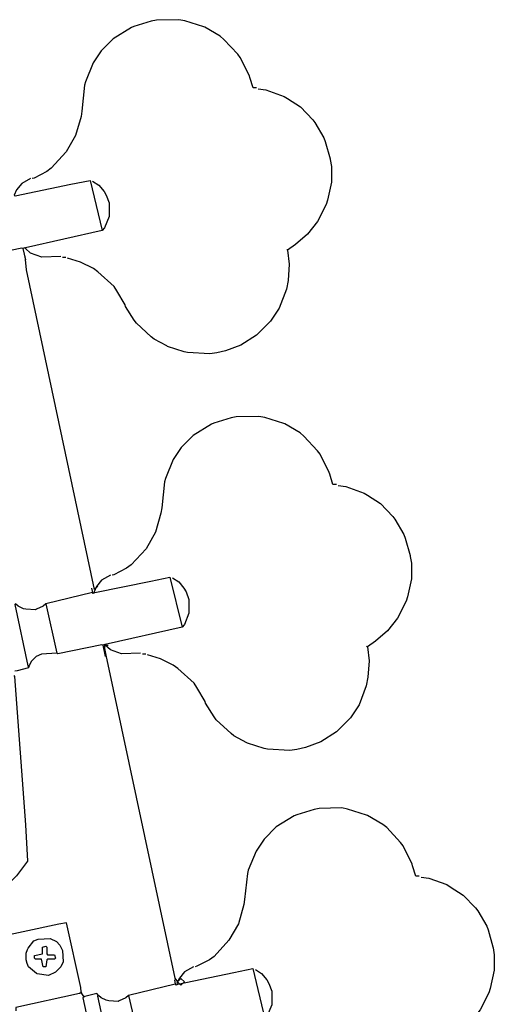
# Model space of a CAD drawing. Extents: x 49 to 882, y -9 to 1184.
# Tile 28 of 28: x 621 to 676, y 1035 to 1150. Entities that reach past the tile are written whole.
import ezdxf

# ---------------------------------------------------------------- set-up
doc = ezdxf.new("R2010")
doc.units = 0
doc.layers.get('0').update_dxf_attribs({"linetype": 'CONTINUOUS'})
doc.layers.add('HeadStock', color=7, linetype='CONTINUOUS')
doc.layers.add('Hrdware', color=7, linetype='CONTINUOUS')

# ---------------------------------------------------------------- blocks, each defined once
blk = doc.blocks.new('*G2')
at = {"linetype": 'CONTINUOUS'}
for p, q in [((630.249209, 1125.419778, -1), (621.262726, 1123.400012, -1)), ((621.161755, 1123.400012, -1), (620.959811, 1123.299024, -1)), ((620.959811, 1123.299024, -1), (621.262726, 1121.986177, -1)), ((621.161755, 1123.400012, -1), (621.262726, 1123.400012, -1)), ((621.262726, 1123.400012, -1), (621.262726, 1123.299024, -1)), ((651.857154, 1123.198036, -1), (651.958126, 1123.097048, -1)), ((625.60451, 1122.289141, -1), (626.008397, 1122.289141, -1))]:
    blk.add_line(p, q, dxfattribs=at)
for points in [[(648.323145, 1142.082843, -1), (647.919258, 1142.082843, -1), (647.545662, 1143.304801, -1), (647.485079, 1143.48658, -1), (646.424876, 1145.627532, -1), (646.126, 1146.039564, -1), (644.505909, 1147.762828, -1), (644.062643, 1148.117499, -1), (642.274939, 1149.17222, -1), (642.153773, 1149.232813, -1), (639.936434, 1149.917514, -1), (639.235691, 1150.060917, -1), (636.60356, 1150.000829, -1), (635.996821, 1149.897821, -1), (633.975065, 1149.273208, -1), (633.692344, 1149.131825, -1), (631.561841, 1147.839175, -1), (630.148237, 1146.425339, -1), (629.219297, 1145.021602, -1), (628.300455, 1142.79986, -1), (628.194131, 1142.394695, -1), (627.868296, 1139.3501, -1), (627.783479, 1138.756289, -1), (627.13928, 1136.518389, -1), (626.03263, 1134.591533, -1), (624.291878, 1132.690934, -1), (623.76733, 1132.311622, -1), (622.282541, 1131.549766, -1), (622.0705, 1131.479074, -1)], [(648.525088, 1141.981855, -1), (649.424948, 1141.845218, -1), (651.564336, 1141.093158, -1), (651.948029, 1140.850786, -1), (653.472702, 1139.861101, -1), (654.910539, 1138.364455, -1), (655.164988, 1138.025134, -1), (656.219132, 1136.235622, -1), (656.380687, 1135.811471, -1), (656.944614, 1133.809581, -1), (656.963193, 1133.695363, -1), (657.107683, 1132.89291, -1), (657.107683, 1131.075121, -1), (656.633116, 1128.944269, -1), (656.471562, 1128.459525, -1), (655.467903, 1126.447839, -1), (654.305516, 1124.99391, -1), (652.885046, 1123.779728, -1), (651.958126, 1123.097048, -1)], [(621.868557, 1131.479074, -1), (620.840665, 1130.897382, -1), (620.232815, 1130.176326, -1), (619.950094, 1129.560297, -1), (620.051066, 1129.459309, -1)], [(620.051066, 1129.459309, -1), (626.606452, 1130.811037, -1), (628.835605, 1131.277098, -1), (630.249209, 1125.419778, -1)], [(629.13852, 1131.17611, -1), (629.865011, 1130.695809, -1), (630.474476, 1129.979802, -1), (630.723776, 1129.550198, -1), (631.056982, 1128.651403, -1), (631.056982, 1127.03559, -1), (630.52789, 1125.740921, -1), (630.249209, 1125.419778, -1)], [(620.959811, 1123.299024, -1), (620.85884, 1123.349518, -1), (615.709282, 1122.289141, -1), (615.608311, 1122.39013, -1)], [(625.402566, 1122.39013, -1), (623.181189, 1122.289141, -1), (621.858459, 1122.773885, -1), (621.262726, 1123.299024, -1)], [(651.958126, 1123.097048, -1), (652.16007, 1121.481235, -1), (652.01356, 1119.566598, -1), (651.81828, 1118.560351, -1), (650.968603, 1116.320734, -1), (649.962925, 1114.797831, -1), (648.341319, 1113.175959, -1), (646.495557, 1112.008535, -1), (644.697049, 1111.346759, -1), (643.672993, 1111.122969, -1), (642.870672, 1110.978455, -1), (640.237633, 1111.141551, -1), (639.849296, 1111.219312, -1), (637.912961, 1111.867151, -1), (637.832184, 1111.907547, -1), (636.325686, 1112.719492, -1), (635.986421, 1112.973983, -1), (634.263844, 1114.595855, -1), (634.009395, 1114.935175, -1), (633.005736, 1116.542909, -1), (632.945153, 1116.724687, -1), (631.989052, 1118.366151, -1), (631.662812, 1118.85554, -1), (629.7599, 1120.595669, -1), (629.223942, 1120.952965, -1), (627.735013, 1121.713508, -1), (626.21034, 1122.188153, -1)]]:
    blk.add_polyline3d(points, dxfattribs=at)
blk = doc.blocks.new('*G3')
at = {"linetype": 'CONTINUOUS'}
for p, q in [((629.003191, 1083.581945), (629.104163, 1083.077004)), ((629.104163, 1083.077004), (623.65169, 1081.764156)), ((623.65169, 1081.764156), (624.964323, 1076.007825)), ((639.605221, 1079.037473), (630.618738, 1077.017707)), ((630.517767, 1077.017707), (630.315823, 1076.916719)), ((630.315823, 1076.916719), (630.618738, 1075.603872)), ((630.517767, 1077.017707), (630.618738, 1077.017707)), ((630.618738, 1077.017707), (630.618738, 1076.916719)), ((661.213166, 1076.815731), (661.314138, 1076.714743)), ((634.960522, 1075.906836), (635.364409, 1075.906836))]:
    blk.add_line(p, q, dxfattribs=at)
for points in [[(657.679157, 1095.700538), (657.27527, 1095.700538), (656.901674, 1096.922496), (656.841091, 1097.104275), (655.780888, 1099.245227), (655.482012, 1099.657259), (653.861921, 1101.380523), (653.418655, 1101.735194), (651.630951, 1102.789915), (651.509785, 1102.850508), (649.292446, 1103.535209), (648.591703, 1103.678612), (645.959572, 1103.618524), (645.352833, 1103.515516), (643.331077, 1102.890903), (643.048356, 1102.74952), (640.917853, 1101.45687), (639.504249, 1100.043034), (638.575309, 1098.639297), (637.656467, 1096.417555), (637.550143, 1096.01239), (637.224308, 1092.967795), (637.139491, 1092.373984), (636.495292, 1090.136084), (635.388642, 1088.209228), (633.64789, 1086.308629), (633.123342, 1085.929317), (631.638553, 1085.167461), (631.426512, 1085.096769)], [(657.8811, 1095.59955), (658.78096, 1095.462913), (660.920348, 1094.710853), (661.304041, 1094.468481), (662.828714, 1093.478796), (664.266551, 1091.98215), (664.521, 1091.642829), (665.575144, 1089.853317), (665.736699, 1089.429166), (666.300626, 1087.427276), (666.319205, 1087.313058), (666.463695, 1086.510605), (666.463695, 1084.692816), (665.989128, 1082.561964), (665.827574, 1082.07722), (664.823915, 1080.065534), (663.661528, 1078.611605), (662.241058, 1077.397423), (661.314138, 1076.714743)], [(631.224569, 1085.096769), (630.196677, 1084.515077), (629.588827, 1083.794021), (629.306106, 1083.177992), (629.407078, 1083.077004)], [(629.407078, 1083.077004), (635.962464, 1084.428732), (638.191617, 1084.894793), (639.605221, 1079.037473)], [(638.494532, 1084.793805), (639.221023, 1084.313504), (639.830488, 1083.597497), (640.079788, 1083.167893), (640.412994, 1082.269098), (640.412994, 1080.653285), (639.883902, 1079.358616), (639.605221, 1079.037473)], [(629.407078, 1083.077004), (629.205134, 1082.976016), (629.104163, 1083.077004)], [(620.117681, 1081.764156), (620.016709, 1081.663168), (621.570159, 1074.500777), (621.632256, 1074.392012)], [(623.65169, 1081.764156), (623.3306, 1081.485429), (622.551099, 1081.12793), (622.44003, 1081.057238), (621.320456, 1081.122578), (621.035311, 1081.193875), (620.438771, 1081.485429), (620.117681, 1081.764156)], [(630.315823, 1076.916719), (630.214852, 1076.967213), (625.065294, 1075.906836), (624.964323, 1076.007825)], [(634.758578, 1076.007825), (632.537201, 1075.906836), (631.214471, 1076.39158), (630.618738, 1076.916719)], [(661.314138, 1076.714743), (661.516082, 1075.09893), (661.369572, 1073.184293), (661.174292, 1072.178046), (660.324615, 1069.938429), (659.318937, 1068.415526), (657.697331, 1066.793654), (655.851569, 1065.62623), (654.053061, 1064.964454), (653.029005, 1064.740664), (652.226684, 1064.59615), (649.593645, 1064.759246), (649.205308, 1064.837007), (647.268973, 1065.484846), (647.188196, 1065.525242), (645.681698, 1066.337187), (645.342433, 1066.591678), (643.619856, 1068.21355), (643.365407, 1068.55287), (642.361748, 1070.160604), (642.301165, 1070.342382), (641.345064, 1071.983846), (641.018824, 1072.473235), (639.115912, 1074.213364), (638.579954, 1074.57066), (637.091025, 1075.331203), (635.566352, 1075.805848)], [(624.964323, 1076.007825), (623.156929, 1075.87654), (622.541002, 1075.603872), (621.935171, 1074.997942), (621.713034, 1074.503099), (621.632256, 1074.392012)], [(621.632256, 1074.392012), (621.632256, 1074.291024), (620.310738, 1073.92272), (620.016709, 1073.887071)], [(619.915737, 1073.382129), (619.975815, 1073.274274), (621.275018, 1055.914491), (621.531284, 1051.66965), (620.218652, 1049.95285), (618.704077, 1048.438026), (616.700192, 1046.899873), (615.356461, 1046.037635), (612.453928, 1044.681262), (611.424016, 1044.327803), (608.5128, 1043.650676), (604.971924, 1043.388612), (601.934998, 1043.753685), (600.92417, 1043.958893), (597.914002, 1044.933732), (597.590892, 1045.085215), (595.379612, 1046.216284), (588.109649, 1066.514927)]]:
    blk.add_lwpolyline(points, dxfattribs=at)
blk = doc.blocks.new('*G4')
at = {"linetype": 'CONTINUOUS'}
for p, q in [((638.808457, 1037.292048), (633.355984, 1035.9792)), ((638.707485, 1037.796989), (638.808457, 1037.292048)), ((627.701569, 1036.282165), (627.80254, 1036.282165)), ((627.80254, 1036.383153), (627.80254, 1036.282165)), ((627.80254, 1036.282165), (628.105455, 1035.777224)), ((633.355984, 1035.9792), (634.668617, 1030.222869))]:
    blk.add_line(p, q, dxfattribs=at)
for points in [[(667.383451, 1049.915582), (666.979564, 1049.915582), (666.605968, 1051.13754), (666.545385, 1051.319319), (665.485182, 1053.460271), (665.186306, 1053.872303), (663.566215, 1055.595567), (663.122949, 1055.950238), (661.335245, 1057.004959), (661.214079, 1057.065552), (658.99674, 1057.750253), (658.295997, 1057.893656), (655.663866, 1057.833568), (655.057127, 1057.73056), (653.035371, 1057.105947), (652.75265, 1056.964564), (650.622147, 1055.671914), (649.208543, 1054.258078), (648.279603, 1052.854341), (647.360761, 1050.632599), (647.254437, 1050.227434), (646.928602, 1047.182839), (646.843785, 1046.589028), (646.199586, 1044.351128), (645.092936, 1042.424272), (643.352184, 1040.523673), (642.827636, 1040.144361), (641.342847, 1039.382505), (641.130806, 1039.311813)], [(667.585394, 1049.814594), (668.485254, 1049.677957), (670.624642, 1048.925897), (671.008335, 1048.683525), (672.533008, 1047.69384), (673.970845, 1046.197194), (674.225294, 1045.857873), (675.279438, 1044.068361), (675.440993, 1043.64421), (676.00492, 1041.64232), (676.023499, 1041.528102), (676.167989, 1040.725649), (676.167989, 1038.90786), (675.693422, 1036.777008), (675.531868, 1036.292264), (674.528209, 1034.280578), (673.365822, 1032.826649), (671.945352, 1031.612467), (671.018432, 1030.929787)], [(627.80254, 1036.383153), (627.740443, 1036.895871), (626.086021, 1044.462215), (625.185051, 1044.322347), (594.279933, 1037.696001), (594.178961, 1037.595013), (595.915674, 1029.627038), (595.996452, 1029.515951)], [(623.965615, 1038.301931), (622.642886, 1038.483709), (622.562109, 1038.524105), (621.643266, 1039.311813), (621.476966, 1039.724653), (621.340351, 1040.11972), (621.340351, 1040.927626), (621.512003, 1041.341678), (621.582683, 1041.513358), (622.249096, 1042.341462), (622.743858, 1042.563636), (624.167559, 1042.644426), (624.88991, 1042.263802), (625.301572, 1041.852072), (625.611454, 1041.240689), (625.682134, 1039.917743), (625.399414, 1039.301715), (624.788939, 1038.682555), (623.965615, 1038.301931)], [(623.6627, 1039.311813), (623.359785, 1039.311813), (623.157842, 1040.220708), (622.45104, 1040.220708), (622.350068, 1040.321696), (622.350068, 1040.624661), (623.258813, 1040.826637), (623.258813, 1041.634544), (623.6627, 1041.735532), (623.763672, 1041.634544), (623.763672, 1040.826637), (623.864644, 1040.725649), (624.672417, 1040.725649), (624.773389, 1040.321696), (624.672417, 1040.220708), (623.864644, 1040.220708), (623.763672, 1040.11972), (623.6627, 1039.311813)], [(640.928863, 1039.311813), (639.900971, 1038.730121), (639.293121, 1038.009065), (639.0104, 1037.393036), (639.111372, 1037.292048)], [(639.111372, 1037.292048), (645.666758, 1038.643776), (647.895911, 1039.109837), (649.309515, 1033.252517)], [(648.198826, 1039.008849), (648.925317, 1038.528548), (649.534782, 1037.812541), (649.784082, 1037.382937), (650.117288, 1036.484142), (650.117288, 1034.868329), (649.588196, 1033.57366), (649.309515, 1033.252517)], [(639.111372, 1037.292048), (638.909428, 1037.19106), (638.808457, 1037.292048)], [(627.701569, 1036.282165), (627.591711, 1036.216826), (620.12869, 1034.565364), (620.12869, 1034.161411)], [(629.821975, 1035.9792), (629.620031, 1036.181177), (628.215313, 1035.842563), (628.105455, 1035.777224)], [(628.105455, 1035.777224), (628.004484, 1035.676235), (629.579642, 1028.324289), (629.721003, 1028.102115)], [(629.821975, 1035.9792), (629.721003, 1035.878212), (631.274453, 1028.715821), (631.33655, 1028.607056)], [(633.355984, 1035.9792), (633.034894, 1035.700473), (632.255393, 1035.342974), (632.144324, 1035.272282), (631.02475, 1035.337622), (630.739605, 1035.408919), (630.143065, 1035.700473), (629.821975, 1035.9792)]]:
    blk.add_lwpolyline(points, dxfattribs=at)

msp = doc.modelspace()

# ---------------------------------------------------------------- linework, layer by layer
at = {"layer": 'HeadStock', "linetype": 'CONTINUOUS'}
for p, q in [((629.732155, 1083.838069, -1), (629.326139, 1083.432116, -1)), ((630.544185, 1076.936871, -1), (630.950201, 1076.936871, -1)), ((630.544185, 1076.936871, -1), (630.544185, 1076.530918, -1)), ((639.476522, 1037.965399, -1), (639.070506, 1037.559446, -1)), ((639.476522, 1037.965399, -1), (639.882537, 1037.559446, -1))]:
    msp.add_line(p, q, dxfattribs=at)
for points in [[(621.205834, 1122.403588, -1), (621.36215, 1120.811035, -1), (629.326139, 1083.432116, -1)], [(630.544185, 1076.530918, -1), (630.66599, 1075.759608, -1), (638.745694, 1038.005994, -1), (639.070506, 1037.559446, -1)], [(639.882537, 1037.559446, -1), (639.476522, 1037.153493, -1), (639.070506, 1037.559446, -1)]]:
    msp.add_polyline3d(points, dxfattribs=at)

# ---------------------------------------------------------------- block references
at = {"layer": 'Hrdware', "color": 7, "linetype": 'CONTINUOUS'}
for name in ['*G2', '*G3', '*G4']:
    msp.add_blockref(name, (0, 0), dxfattribs=at)

doc.saveas('drawing.dxf')
